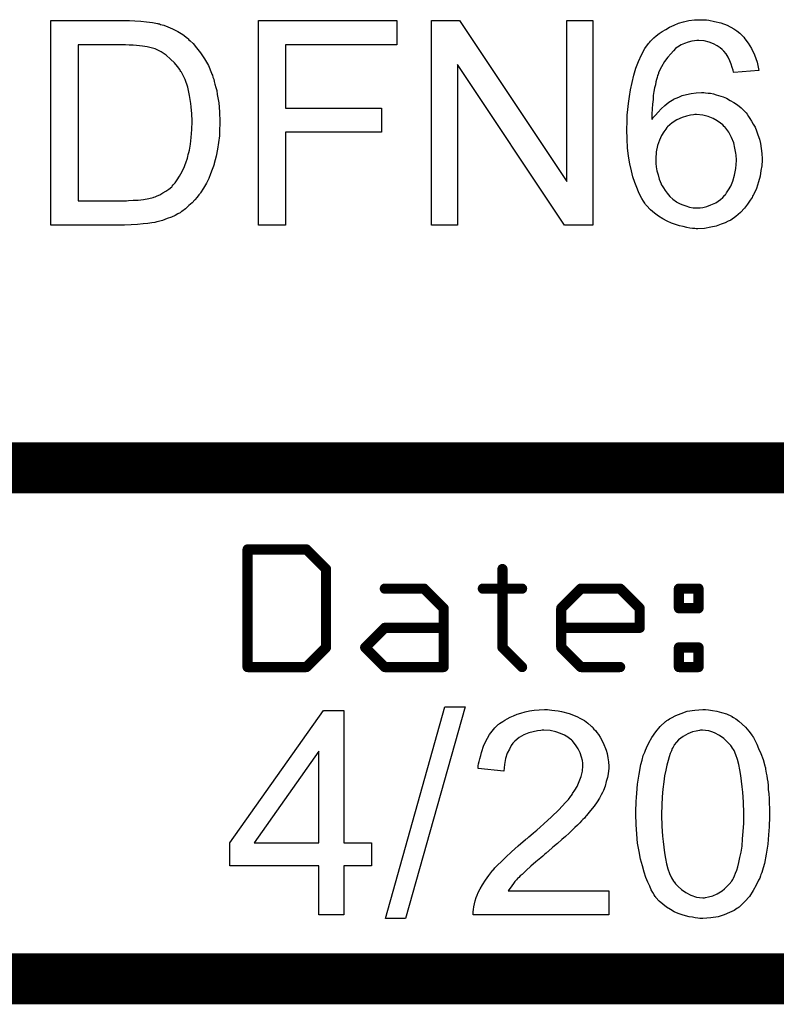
# Model space of a CAD drawing. Extents: x -1.6 to 9, y -2.8 to 5.2.
# Tile 100 of 197: x 7.058 to 7.354, y -2.81 to -2.425. Entities that reach past the tile are written whole.
import ezdxf

# ---------------------------------------------------------------- set-up
doc = ezdxf.new("R2010")
doc.units = 0
doc.layers.get('0').update_dxf_attribs({"linetype": 'CONTINUOUS'})
doc.layers.add('dfn6-15-57-c_document', color=1, linetype='CONTINUOUS')

# ---------------------------------------------------------------- blocks, each defined once
blk = doc.blocks.new('D32')
at = {"const_width": 0.001}
blk.add_lwpolyline([(-0.0005, 0, 1), (0.0005, 0, 1)], format="xyb", close=True, dxfattribs=at)
blk = doc.blocks.new('D34')
at = {"const_width": 0.002}
blk.add_lwpolyline([(-0.001, 0, 1), (0.001, 0, 1)], format="xyb", close=True, dxfattribs=at)

msp = doc.modelspace()

# ---------------------------------------------------------------- linework, layer by layer
at = {"layer": 'dfn6-15-57-c_document', "color": 1}
for points in [[(7.102859, -2.425084), (7.105173, -2.425199), (7.107487, -2.425431), (7.109801, -2.425778), (7.111768, -2.426125), (7.111883, -2.426125), (7.112115, -2.42624), (7.112462, -2.42624), (7.112925, -2.426472), (7.114197, -2.426819), (7.115817, -2.427398), (7.117668, -2.428207), (7.119635, -2.429249), (7.121602, -2.430406), (7.123453, -2.43191), (7.123569, -2.432026), (7.123685, -2.432141), (7.124032, -2.432488), (7.124495, -2.432835), (7.125652, -2.433992), (7.12704, -2.435612), (7.128544, -2.437579), (7.130164, -2.439893), (7.131668, -2.442554), (7.132941, -2.445562), (7.132941, -2.445678), (7.133056, -2.44591), (7.133288, -2.446372), (7.133404, -2.447066), (7.133751, -2.447876), (7.133982, -2.448802), (7.134213, -2.449843), (7.134561, -2.451116), (7.134908, -2.452389), (7.135139, -2.453893), (7.135718, -2.457132), (7.136065, -2.460719), (7.13618, -2.464653), (7.13618, -2.464769), (7.13618, -2.465), (7.13618, -2.465579), (7.13618, -2.466157), (7.136065, -2.466967), (7.136065, -2.467892), (7.135949, -2.470091), (7.135602, -2.472636), (7.135255, -2.475297), (7.134676, -2.478074), (7.133982, -2.480851), (7.133982, -2.480967), (7.133866, -2.481198), (7.133751, -2.481545), (7.133635, -2.482008), (7.133172, -2.483281), (7.132478, -2.4849), (7.131784, -2.486752), (7.130858, -2.488603), (7.129701, -2.49057), (7.128544, -2.492421), (7.128428, -2.492652), (7.127966, -2.493231), (7.127271, -2.494041), (7.126346, -2.495082), (7.125305, -2.496239), (7.124032, -2.497396), (7.122759, -2.498669), (7.121255, -2.49971), (7.121024, -2.499826), (7.120561, -2.500173), (7.119751, -2.500636), (7.118594, -2.501214), (7.117206, -2.501908), (7.115586, -2.502487), (7.113735, -2.503181), (7.111652, -2.50376), (7.111421, -2.50376), (7.111074, -2.503875), (7.110726, -2.503991), (7.109569, -2.504107), (7.10795, -2.504338), (7.106098, -2.504569), (7.1039, -2.504801), (7.10147, -2.504916), (7.098809, -2.505032), (7.07, -2.505032), (7.07, -2.424968), (7.100776, -2.424968), (7.102859, -2.425084)], [(7.205369, -2.434455), (7.161866, -2.434455), (7.161866, -2.459215), (7.199468, -2.459215), (7.199468, -2.468702), (7.161866, -2.468702), (7.161866, -2.505032), (7.151221, -2.505032), (7.151221, -2.424968), (7.205369, -2.424968), (7.205369, -2.434455)], [(7.282078, -2.505032), (7.271087, -2.505032), (7.229203, -2.442207), (7.229203, -2.505032), (7.219022, -2.505032), (7.219022, -2.424968), (7.229897, -2.424968), (7.271896, -2.487909), (7.271896, -2.424968), (7.282078, -2.424968), (7.282078, -2.505032)], [(7.325813, -2.424736), (7.326623, -2.424736), (7.327548, -2.424852), (7.329747, -2.425315), (7.332176, -2.425893), (7.334722, -2.426819), (7.337267, -2.428207), (7.33854, -2.429017), (7.339697, -2.429943), (7.339812, -2.430059), (7.339928, -2.430174), (7.340275, -2.430521), (7.340622, -2.430869), (7.341201, -2.431447), (7.341664, -2.432141), (7.342936, -2.433761), (7.344209, -2.435844), (7.345366, -2.438389), (7.346407, -2.441282), (7.347101, -2.444521), (7.337267, -2.445331), (7.337267, -2.445215), (7.337151, -2.4451), (7.337036, -2.444405), (7.336689, -2.443364), (7.336226, -2.442091), (7.335763, -2.440703), (7.335069, -2.439315), (7.334259, -2.438042), (7.333449, -2.437001), (7.333217, -2.436769), (7.332755, -2.436306), (7.331945, -2.435612), (7.330788, -2.434802), (7.329284, -2.434108), (7.327664, -2.433414), (7.325697, -2.432951), (7.323614, -2.43272), (7.322805, -2.43272), (7.321879, -2.432835), (7.320838, -2.433067), (7.319449, -2.433414), (7.318061, -2.433877), (7.316672, -2.434455), (7.315284, -2.435381), (7.315053, -2.435497), (7.314474, -2.435959), (7.313664, -2.436769), (7.312623, -2.437926), (7.311466, -2.439315), (7.310193, -2.440934), (7.309036, -2.443017), (7.307879, -2.445331), (7.307879, -2.445447), (7.307764, -2.445678), (7.307648, -2.446025), (7.307416, -2.446488), (7.307301, -2.447182), (7.307069, -2.447992), (7.306838, -2.448918), (7.306606, -2.450075), (7.306259, -2.451347), (7.306028, -2.452736), (7.305797, -2.45424), (7.305681, -2.45586), (7.305449, -2.457711), (7.305334, -2.459562), (7.305218, -2.461645), (7.305218, -2.463727), (7.305334, -2.463612), (7.305797, -2.462917), (7.306606, -2.461992), (7.307648, -2.460835), (7.308805, -2.459446), (7.310309, -2.458174), (7.311929, -2.456901), (7.31378, -2.455744), (7.313896, -2.455744), (7.314011, -2.455628), (7.314706, -2.455281), (7.315747, -2.454934), (7.317135, -2.454356), (7.318755, -2.453893), (7.320606, -2.453546), (7.322573, -2.453199), (7.324656, -2.453083), (7.325581, -2.453083), (7.326275, -2.453199), (7.327201, -2.453314), (7.328127, -2.45343), (7.329284, -2.453661), (7.330441, -2.454008), (7.333102, -2.454818), (7.33449, -2.455397), (7.335879, -2.456207), (7.337267, -2.457017), (7.338771, -2.457942), (7.340159, -2.459099), (7.341432, -2.460372), (7.341548, -2.460488), (7.341779, -2.460719), (7.342126, -2.461066), (7.342474, -2.461645), (7.343052, -2.462455), (7.343631, -2.463265), (7.344209, -2.464306), (7.344903, -2.465463), (7.345597, -2.466735), (7.346176, -2.468124), (7.346754, -2.469744), (7.347333, -2.471363), (7.34768, -2.473099), (7.348027, -2.475066), (7.348258, -2.477033), (7.348374, -2.479115), (7.348374, -2.479231), (7.348374, -2.479463), (7.348374, -2.47981), (7.348374, -2.480388), (7.348258, -2.481082), (7.348258, -2.481776), (7.347911, -2.483628), (7.347564, -2.485826), (7.346986, -2.48814), (7.346176, -2.490685), (7.345019, -2.493115), (7.345019, -2.493231), (7.344903, -2.493347), (7.344672, -2.493694), (7.34444, -2.494156), (7.343746, -2.495313), (7.342705, -2.496818), (7.341432, -2.498437), (7.339928, -2.500057), (7.338077, -2.501677), (7.33611, -2.503065), (7.335994, -2.503065), (7.335879, -2.503181), (7.335532, -2.503412), (7.335069, -2.503528), (7.333912, -2.504107), (7.332408, -2.504685), (7.330441, -2.505379), (7.328242, -2.505842), (7.325813, -2.506305), (7.323152, -2.506421), (7.322573, -2.506421), (7.321995, -2.506305), (7.321069, -2.506305), (7.320028, -2.506189), (7.318871, -2.505958), (7.317482, -2.505611), (7.316094, -2.505264), (7.314474, -2.504801), (7.312854, -2.504222), (7.311234, -2.503528), (7.309499, -2.502602), (7.307879, -2.501561), (7.306259, -2.500404), (7.30464, -2.499016), (7.303136, -2.497396), (7.30302, -2.49728), (7.302788, -2.496933), (7.302441, -2.49647), (7.301979, -2.49566), (7.301284, -2.494619), (7.300706, -2.493462), (7.300012, -2.491958), (7.299317, -2.490338), (7.298507, -2.488371), (7.297813, -2.486173), (7.297235, -2.483743), (7.296656, -2.481082), (7.296078, -2.478074), (7.295731, -2.474834), (7.295499, -2.471363), (7.295384, -2.467661), (7.295384, -2.467545), (7.295384, -2.46743), (7.295384, -2.467083), (7.295384, -2.46662), (7.295499, -2.465463), (7.295499, -2.463843), (7.295615, -2.461992), (7.295846, -2.459794), (7.296078, -2.457364), (7.296425, -2.454703), (7.296888, -2.452042), (7.297466, -2.449149), (7.29816, -2.446372), (7.29897, -2.443595), (7.300012, -2.440934), (7.301169, -2.438389), (7.302441, -2.435959), (7.303945, -2.433877), (7.304061, -2.433761), (7.304292, -2.43353), (7.304755, -2.433067), (7.305334, -2.432373), (7.306028, -2.431678), (7.306954, -2.430984), (7.308111, -2.430059), (7.309268, -2.429249), (7.310656, -2.428439), (7.31216, -2.427513), (7.313896, -2.426819), (7.315631, -2.426009), (7.317598, -2.425431), (7.319681, -2.424968), (7.321879, -2.424736), (7.324193, -2.424621), (7.325118, -2.424621), (7.325813, -2.424736)], [(7.099156, -2.434455), (7.080644, -2.434455), (7.080644, -2.495545), (7.099619, -2.495545), (7.100429, -2.495429), (7.102165, -2.495313), (7.104132, -2.495198), (7.106214, -2.494966), (7.108297, -2.494619), (7.110032, -2.494156), (7.110264, -2.494041), (7.110842, -2.493925), (7.111652, -2.493578), (7.112693, -2.493115), (7.11385, -2.492421), (7.115007, -2.491727), (7.116164, -2.490917), (7.117321, -2.489991), (7.117437, -2.48976), (7.1179, -2.489297), (7.118594, -2.488487), (7.119404, -2.48733), (7.120329, -2.485826), (7.121371, -2.48409), (7.122296, -2.482124), (7.123106, -2.479925), (7.123106, -2.47981), (7.123222, -2.479578), (7.123338, -2.479231), (7.123453, -2.478768), (7.123569, -2.47819), (7.123801, -2.47738), (7.124032, -2.47657), (7.124263, -2.475644), (7.12461, -2.47333), (7.124958, -2.470669), (7.125189, -2.467661), (7.125305, -2.464421), (7.125305, -2.464306), (7.125305, -2.463843), (7.125305, -2.463265), (7.125189, -2.462339), (7.125189, -2.461298), (7.125073, -2.460141), (7.124958, -2.458752), (7.124842, -2.457364), (7.124263, -2.45424), (7.123569, -2.451), (7.122528, -2.447992), (7.121834, -2.446488), (7.121139, -2.445215), (7.121139, -2.4451), (7.120908, -2.444868), (7.120677, -2.444521), (7.120445, -2.444058), (7.11952, -2.442901), (7.118363, -2.441513), (7.116859, -2.440009), (7.115123, -2.438505), (7.113156, -2.437232), (7.111074, -2.436191), (7.110842, -2.436075), (7.110264, -2.435959), (7.109222, -2.435612), (7.107718, -2.435265), (7.105867, -2.435034), (7.103553, -2.434687), (7.102165, -2.434571), (7.10066, -2.434571), (7.099156, -2.434455)], [(7.322689, -2.46176), (7.321995, -2.46176), (7.321532, -2.461876), (7.320375, -2.461992), (7.318755, -2.462339), (7.31702, -2.462917), (7.315053, -2.463843), (7.313201, -2.465), (7.31135, -2.46662), (7.311119, -2.466851), (7.310656, -2.46743), (7.309846, -2.468471), (7.309036, -2.469975), (7.308226, -2.471711), (7.307416, -2.473909), (7.306954, -2.476339), (7.306722, -2.479115), (7.306722, -2.479347), (7.306722, -2.479925), (7.306838, -2.480967), (7.306954, -2.482239), (7.307185, -2.483743), (7.307648, -2.485363), (7.308111, -2.487099), (7.308805, -2.488834), (7.308921, -2.489066), (7.309268, -2.489644), (7.30973, -2.490454), (7.310425, -2.491495), (7.311234, -2.492537), (7.312276, -2.493809), (7.313433, -2.494851), (7.314821, -2.495892), (7.315053, -2.496008), (7.315515, -2.496239), (7.316325, -2.496702), (7.317367, -2.497049), (7.318524, -2.497512), (7.319912, -2.497974), (7.321416, -2.498206), (7.323036, -2.498322), (7.323614, -2.498322), (7.324077, -2.498206), (7.325234, -2.49809), (7.326738, -2.497743), (7.328358, -2.497049), (7.330209, -2.496239), (7.33206, -2.494966), (7.332986, -2.494272), (7.333796, -2.493347), (7.333796, -2.493231), (7.334027, -2.493115), (7.33449, -2.492421), (7.335184, -2.491264), (7.33611, -2.48976), (7.33692, -2.487793), (7.337614, -2.485479), (7.338077, -2.482818), (7.338308, -2.479694), (7.338308, -2.479578), (7.338308, -2.479347), (7.338308, -2.478884), (7.338193, -2.478305), (7.338193, -2.477611), (7.338077, -2.476801), (7.33773, -2.47495), (7.337267, -2.472868), (7.336457, -2.470669), (7.3353, -2.468587), (7.333796, -2.46662), (7.333565, -2.466388), (7.332986, -2.46581), (7.33206, -2.465116), (7.330788, -2.46419), (7.329168, -2.463265), (7.327317, -2.46257), (7.325118, -2.461992), (7.322689, -2.46176)], [(7.208842, -2.776421), (7.200974, -2.776421), (7.22423, -2.693579), (7.232097, -2.693579), (7.208842, -2.776421)], [(7.18466, -2.746801), (7.195536, -2.746801), (7.195536, -2.755826), (7.18466, -2.755826), (7.18466, -2.775032), (7.174826, -2.775032), (7.174826, -2.755826), (7.14, -2.755826), (7.14, -2.746801), (7.176677, -2.694968), (7.18466, -2.694968), (7.18466, -2.746801)], [(7.265187, -2.694736), (7.266113, -2.694852), (7.26727, -2.694968), (7.268543, -2.695199), (7.269815, -2.695431), (7.272824, -2.69624), (7.275832, -2.697398), (7.277336, -2.698092), (7.27884, -2.698902), (7.280228, -2.699943), (7.281501, -2.7011), (7.281617, -2.701216), (7.281848, -2.701331), (7.28208, -2.701794), (7.282542, -2.702257), (7.283121, -2.702835), (7.283699, -2.703645), (7.284278, -2.704455), (7.284972, -2.705497), (7.286129, -2.707695), (7.287286, -2.710472), (7.287749, -2.71186), (7.28798, -2.71348), (7.288212, -2.7151), (7.288327, -2.716835), (7.288327, -2.717066), (7.288327, -2.717645), (7.288212, -2.718571), (7.288096, -2.719843), (7.287865, -2.721232), (7.287402, -2.722852), (7.286939, -2.724587), (7.286245, -2.726323), (7.286129, -2.726554), (7.285898, -2.727132), (7.285435, -2.728058), (7.284741, -2.729331), (7.283815, -2.730719), (7.282658, -2.732455), (7.28127, -2.73419), (7.27965, -2.736157), (7.279418, -2.736388), (7.27884, -2.737083), (7.278261, -2.737661), (7.277683, -2.73824), (7.276989, -2.738934), (7.276063, -2.739859), (7.275138, -2.740785), (7.273981, -2.741826), (7.272824, -2.742983), (7.271435, -2.744256), (7.269931, -2.745529), (7.268311, -2.747033), (7.26646, -2.748537), (7.264609, -2.750157), (7.264493, -2.750272), (7.264262, -2.750504), (7.263799, -2.750851), (7.263221, -2.751314), (7.262526, -2.752008), (7.261716, -2.752702), (7.259865, -2.754206), (7.257898, -2.755942), (7.256047, -2.757677), (7.254427, -2.759181), (7.253733, -2.75976), (7.253155, -2.760338), (7.253039, -2.760454), (7.252692, -2.760801), (7.252229, -2.761264), (7.25165, -2.761958), (7.251072, -2.762768), (7.250378, -2.763578), (7.248989, -2.765545), (7.288443, -2.765545), (7.288443, -2.775032), (7.235337, -2.775032), (7.235337, -2.774916), (7.235337, -2.774454), (7.235337, -2.77376), (7.235453, -2.772834), (7.235568, -2.771793), (7.2358, -2.770636), (7.236031, -2.769479), (7.236494, -2.768206), (7.236494, -2.76809), (7.236609, -2.767974), (7.236841, -2.76728), (7.237304, -2.766239), (7.237998, -2.764851), (7.238923, -2.763231), (7.240081, -2.76138), (7.241353, -2.759528), (7.242973, -2.757561), (7.242973, -2.757446), (7.243204, -2.75733), (7.243783, -2.756636), (7.244824, -2.755595), (7.246328, -2.75409), (7.248064, -2.752355), (7.250262, -2.750272), (7.252923, -2.747958), (7.255816, -2.745529), (7.255931, -2.745413), (7.256394, -2.745066), (7.257088, -2.744487), (7.257898, -2.743793), (7.25894, -2.742868), (7.260212, -2.741826), (7.261485, -2.740669), (7.262989, -2.739397), (7.265882, -2.73662), (7.268774, -2.733843), (7.270163, -2.732455), (7.271435, -2.731066), (7.272592, -2.729794), (7.273518, -2.728521), (7.273518, -2.728405), (7.273749, -2.728289), (7.273981, -2.727942), (7.274212, -2.727479), (7.275022, -2.726207), (7.275948, -2.724703), (7.276757, -2.722852), (7.277567, -2.720885), (7.27803, -2.718686), (7.278261, -2.716604), (7.278261, -2.716488), (7.278261, -2.716372), (7.278146, -2.715678), (7.27803, -2.714521), (7.277683, -2.713248), (7.27722, -2.711629), (7.27641, -2.710009), (7.275369, -2.708389), (7.273981, -2.706769), (7.273749, -2.706538), (7.273171, -2.706075), (7.272361, -2.705497), (7.271088, -2.704687), (7.269468, -2.703992), (7.267617, -2.703298), (7.265419, -2.702835), (7.262989, -2.70272), (7.262295, -2.70272), (7.261832, -2.702835), (7.260444, -2.702951), (7.258824, -2.703298), (7.257088, -2.703761), (7.255122, -2.704571), (7.25327, -2.705612), (7.251535, -2.707001), (7.251303, -2.707232), (7.250841, -2.707811), (7.250146, -2.708736), (7.249452, -2.710124), (7.248642, -2.711744), (7.247948, -2.713827), (7.247485, -2.716141), (7.247254, -2.718802), (7.237188, -2.717761), (7.237188, -2.717645), (7.237304, -2.717298), (7.237304, -2.716719), (7.237419, -2.71591), (7.237651, -2.714984), (7.237882, -2.713943), (7.238229, -2.71267), (7.238576, -2.711397), (7.239502, -2.70862), (7.24089, -2.705844), (7.2417, -2.704455), (7.242742, -2.703067), (7.243783, -2.701794), (7.24494, -2.700637), (7.245056, -2.700521), (7.245287, -2.700406), (7.245634, -2.700059), (7.246213, -2.699711), (7.246907, -2.699249), (7.247717, -2.698786), (7.248642, -2.698207), (7.249799, -2.697629), (7.251072, -2.69705), (7.25246, -2.696472), (7.253965, -2.696009), (7.255584, -2.695546), (7.25732, -2.695199), (7.259171, -2.694852), (7.261138, -2.694736), (7.263221, -2.694621), (7.264377, -2.694621), (7.265187, -2.694736)], [(7.327434, -2.694736), (7.328938, -2.694968), (7.330674, -2.695315), (7.332525, -2.695778), (7.334492, -2.696356), (7.336343, -2.697282), (7.336459, -2.697282), (7.336574, -2.697398), (7.337153, -2.697745), (7.338078, -2.698323), (7.339235, -2.699133), (7.340508, -2.70029), (7.341896, -2.701563), (7.343169, -2.703067), (7.344442, -2.704802), (7.344558, -2.705034), (7.34502, -2.705612), (7.345483, -2.706653), (7.346293, -2.708158), (7.346987, -2.709893), (7.347913, -2.71186), (7.348723, -2.714174), (7.349417, -2.716719), (7.349417, -2.716835), (7.349533, -2.717066), (7.349648, -2.717414), (7.349764, -2.717992), (7.34988, -2.718686), (7.349995, -2.719496), (7.350227, -2.720537), (7.350343, -2.721695), (7.350574, -2.722967), (7.35069, -2.724356), (7.350805, -2.725975), (7.351037, -2.727595), (7.351153, -2.729446), (7.351153, -2.731298), (7.351268, -2.73338), (7.351268, -2.735579), (7.351268, -2.735694), (7.351268, -2.736157), (7.351268, -2.736967), (7.351268, -2.737892), (7.351153, -2.739165), (7.351153, -2.740554), (7.351037, -2.742058), (7.350921, -2.743677), (7.350574, -2.74738), (7.349995, -2.751198), (7.349301, -2.7549), (7.348838, -2.756636), (7.34826, -2.758371), (7.34826, -2.758487), (7.348144, -2.758718), (7.347913, -2.759181), (7.347681, -2.75976), (7.34745, -2.76057), (7.346987, -2.76138), (7.346062, -2.763347), (7.344905, -2.765429), (7.343401, -2.767743), (7.341665, -2.769826), (7.339583, -2.771793), (7.339467, -2.771793), (7.339351, -2.772024), (7.339004, -2.772255), (7.338541, -2.772487), (7.337963, -2.772834), (7.337384, -2.773297), (7.335649, -2.774107), (7.333566, -2.774916), (7.331136, -2.775726), (7.328244, -2.776189), (7.32512, -2.776421), (7.323963, -2.776421), (7.323153, -2.776305), (7.322227, -2.776189), (7.32107, -2.775958), (7.319798, -2.775726), (7.318409, -2.775379), (7.317021, -2.774916), (7.315517, -2.774454), (7.314013, -2.77376), (7.312509, -2.77295), (7.311005, -2.772024), (7.309501, -2.770867), (7.308112, -2.769594), (7.306839, -2.768206), (7.306724, -2.76809), (7.306492, -2.767743), (7.306145, -2.767165), (7.305567, -2.766239), (7.304988, -2.765198), (7.30441, -2.763809), (7.3036, -2.762189), (7.302906, -2.760338), (7.302211, -2.758256), (7.301517, -2.755826), (7.300823, -2.753165), (7.300244, -2.750157), (7.299666, -2.746917), (7.299319, -2.743446), (7.299087, -2.739628), (7.298972, -2.735579), (7.298972, -2.735463), (7.298972, -2.735), (7.298972, -2.73419), (7.298972, -2.733265), (7.299087, -2.731992), (7.299087, -2.730603), (7.299203, -2.729099), (7.299319, -2.727364), (7.299666, -2.723777), (7.300244, -2.719959), (7.300939, -2.716141), (7.301401, -2.714405), (7.301864, -2.71267), (7.301864, -2.712554), (7.30198, -2.712323), (7.302211, -2.71186), (7.302443, -2.711282), (7.302674, -2.710472), (7.303137, -2.709662), (7.304063, -2.707695), (7.30522, -2.705612), (7.306724, -2.703414), (7.308459, -2.701216), (7.310542, -2.699364), (7.310658, -2.699364), (7.310773, -2.699133), (7.31112, -2.698902), (7.311583, -2.69867), (7.312162, -2.698207), (7.312856, -2.69786), (7.314591, -2.696935), (7.316674, -2.696125), (7.319104, -2.695315), (7.321996, -2.694852), (7.32512, -2.694621), (7.326161, -2.694621), (7.327434, -2.694736)], [(7.325004, -2.70272), (7.32431, -2.70272), (7.323847, -2.702835), (7.322575, -2.703067), (7.32107, -2.703414), (7.319335, -2.704108), (7.317484, -2.705149), (7.316558, -2.705844), (7.315633, -2.706538), (7.314823, -2.707463), (7.314013, -2.708505), (7.314013, -2.70862), (7.313781, -2.708852), (7.31355, -2.709315), (7.313203, -2.709893), (7.312856, -2.710819), (7.312393, -2.71186), (7.312046, -2.713133), (7.311583, -2.714637), (7.31112, -2.716372), (7.310658, -2.718339), (7.310195, -2.720537), (7.309848, -2.722967), (7.309501, -2.725744), (7.309269, -2.728752), (7.309153, -2.731992), (7.309038, -2.735579), (7.309038, -2.73581), (7.309038, -2.736388), (7.309038, -2.73743), (7.309153, -2.738818), (7.309153, -2.740322), (7.309269, -2.742173), (7.309385, -2.74414), (7.309616, -2.746223), (7.310195, -2.750735), (7.310542, -2.752934), (7.311005, -2.755016), (7.311467, -2.756983), (7.312162, -2.758834), (7.312856, -2.760454), (7.313666, -2.761842), (7.313666, -2.761958), (7.313897, -2.762074), (7.314476, -2.762884), (7.315517, -2.763925), (7.31679, -2.765082), (7.318525, -2.766239), (7.320492, -2.76728), (7.32269, -2.76809), (7.323847, -2.768206), (7.32512, -2.768322), (7.325814, -2.768322), (7.326277, -2.768206), (7.327434, -2.767974), (7.329054, -2.767512), (7.330789, -2.766702), (7.332756, -2.765545), (7.333682, -2.764851), (7.334607, -2.763925), (7.335533, -2.762999), (7.336459, -2.761842), (7.336459, -2.761727), (7.33669, -2.761495), (7.336921, -2.761148), (7.337153, -2.76057), (7.337616, -2.75976), (7.337963, -2.758718), (7.338426, -2.757561), (7.338888, -2.756173), (7.339235, -2.754438), (7.339698, -2.752586), (7.340161, -2.750388), (7.340508, -2.748074), (7.340739, -2.745297), (7.340971, -2.742405), (7.341202, -2.739165), (7.341202, -2.735579), (7.341202, -2.735463), (7.341202, -2.735347), (7.341202, -2.734769), (7.341202, -2.733727), (7.341087, -2.732339), (7.341087, -2.730835), (7.340971, -2.728984), (7.340855, -2.727017), (7.340624, -2.724818), (7.340045, -2.720422), (7.339698, -2.718224), (7.339235, -2.716141), (7.338773, -2.714174), (7.338078, -2.712323), (7.337384, -2.710703), (7.336574, -2.709315), (7.336574, -2.709199), (7.336343, -2.709083), (7.336111, -2.708736), (7.335764, -2.708273), (7.334723, -2.707232), (7.33345, -2.705959), (7.331715, -2.704802), (7.329748, -2.703761), (7.328707, -2.703298), (7.32755, -2.702951), (7.326277, -2.702835), (7.325004, -2.70272)], [(7.174826, -2.710934), (7.149603, -2.746801), (7.174826, -2.746801), (7.174826, -2.710934)]]:
    msp.add_lwpolyline(points, dxfattribs=at)
for points, const_width in [([(7.045, -2.6), (7.745, -2.6)], 0.02), ([(7.147, -2.678), (7.147, -2.631961)], 0.004), ([(7.147, -2.631961), (7.17002, -2.631961)], 0.004), ([(7.147, -2.630961), (7.147, -2.630961)], 0.002), ([(7.147, -2.630961), (7.147, -2.630961)], 0.002), ([(7.148, -2.631961), (7.148, -2.631961)], 0.002), ([(7.148, -2.631961), (7.148, -2.631961)], 0.002), ([(7.17002, -2.631961), (7.177693, -2.639634)], 0.004), ([(7.17002, -2.632961), (7.17002, -2.632961)], 0.002), ([(7.17002, -2.632961), (7.17002, -2.632961)], 0.002), ([(7.170727, -2.631254), (7.170727, -2.631254)], 0.002), ([(7.170727, -2.631254), (7.170727, -2.631254)], 0.002), ([(7.177693, -2.670327), (7.177693, -2.639634)], 0.004), ([(7.176986, -2.640341), (7.176986, -2.640341)], 0.002), ([(7.176986, -2.640341), (7.176986, -2.640341)], 0.002), ([(7.178693, -2.639634), (7.178693, -2.639634)], 0.002), ([(7.178693, -2.639634), (7.178693, -2.639634)], 0.002), ([(7.246752, -2.670327), (7.246752, -2.639634)], 0.004), ([(7.247752, -2.639634), (7.247752, -2.639634)], 0.002), ([(7.247752, -2.639634), (7.247752, -2.639634)], 0.002), ([(7.200712, -2.647307), (7.216059, -2.647307)], 0.004), ([(7.200712, -2.646307), (7.200712, -2.646307)], 0.002), ([(7.200712, -2.646307), (7.200712, -2.646307)], 0.002), ([(7.216059, -2.647307), (7.223732, -2.65498)], 0.004), ([(7.216059, -2.648307), (7.216059, -2.648307)], 0.002), ([(7.216059, -2.648307), (7.216059, -2.648307)], 0.002), ([(7.216766, -2.6466), (7.216766, -2.6466)], 0.002), ([(7.216766, -2.6466), (7.216766, -2.6466)], 0.002), ([(7.239078, -2.647307), (7.254425, -2.647307)], 0.004), ([(7.239078, -2.646307), (7.239078, -2.646307)], 0.002), ([(7.239078, -2.646307), (7.239078, -2.646307)], 0.002), ([(7.254425, -2.648307), (7.254425, -2.648307)], 0.002), ([(7.254425, -2.648307), (7.254425, -2.648307)], 0.002), ([(7.269771, -2.65498), (7.277444, -2.647307)], 0.004), ([(7.277444, -2.647307), (7.292791, -2.647307)], 0.004), ([(7.277444, -2.646307), (7.277444, -2.646307)], 0.002), ([(7.277444, -2.646307), (7.277444, -2.646307)], 0.002), ([(7.278152, -2.648014), (7.278152, -2.648014)], 0.002), ([(7.278152, -2.648014), (7.278152, -2.648014)], 0.002), ([(7.292791, -2.647307), (7.300464, -2.65498)], 0.004), ([(7.292791, -2.648307), (7.292791, -2.648307)], 0.002), ([(7.292791, -2.648307), (7.292791, -2.648307)], 0.002), ([(7.293498, -2.6466), (7.293498, -2.6466)], 0.002), ([(7.293498, -2.6466), (7.293498, -2.6466)], 0.002), ([(7.315811, -2.65498), (7.315811, -2.647307)], 0.004), ([(7.315811, -2.647307), (7.323484, -2.647307)], 0.004), ([(7.315811, -2.646307), (7.315811, -2.646307)], 0.002), ([(7.315811, -2.646307), (7.315811, -2.646307)], 0.002), ([(7.316811, -2.647307), (7.316811, -2.647307)], 0.002), ([(7.316811, -2.647307), (7.316811, -2.647307)], 0.002), ([(7.323484, -2.65498), (7.323484, -2.647307)], 0.004), ([(7.323484, -2.648307), (7.323484, -2.648307)], 0.002), ([(7.323484, -2.648307), (7.323484, -2.648307)], 0.002), ([(7.324484, -2.647307), (7.324484, -2.647307)], 0.002), ([(7.324484, -2.647307), (7.324484, -2.647307)], 0.002), ([(7.223732, -2.678), (7.223732, -2.65498)], 0.004), ([(7.223025, -2.655688), (7.223025, -2.655688)], 0.002), ([(7.223025, -2.655688), (7.223025, -2.655688)], 0.002), ([(7.224732, -2.65498), (7.224732, -2.65498)], 0.002), ([(7.224732, -2.65498), (7.224732, -2.65498)], 0.002), ([(7.269771, -2.670327), (7.269771, -2.65498)], 0.004), ([(7.269064, -2.654273), (7.269064, -2.654273)], 0.002), ([(7.269064, -2.654273), (7.269064, -2.654273)], 0.002), ([(7.270771, -2.65498), (7.270771, -2.65498)], 0.002), ([(7.270771, -2.65498), (7.270771, -2.65498)], 0.002), ([(7.300464, -2.662654), (7.300464, -2.65498)], 0.004), ([(7.299757, -2.655688), (7.299757, -2.655688)], 0.002), ([(7.299757, -2.655688), (7.299757, -2.655688)], 0.002), ([(7.301464, -2.65498), (7.301464, -2.65498)], 0.002), ([(7.301464, -2.65498), (7.301464, -2.65498)], 0.002), ([(7.315811, -2.65498), (7.323484, -2.65498)], 0.004), ([(7.314811, -2.65498), (7.314811, -2.65498)], 0.002), ([(7.314811, -2.65498), (7.314811, -2.65498)], 0.002), ([(7.315811, -2.65398), (7.315811, -2.65398)], 0.002), ([(7.315811, -2.65398), (7.315811, -2.65398)], 0.002), ([(7.322484, -2.65498), (7.322484, -2.65498)], 0.002), ([(7.322484, -2.65498), (7.322484, -2.65498)], 0.002), ([(7.323484, -2.65598), (7.323484, -2.65598)], 0.002), ([(7.323484, -2.65598), (7.323484, -2.65598)], 0.002), ([(7.193039, -2.670327), (7.200712, -2.662654)], 0.004), ([(7.200712, -2.662654), (7.223732, -2.662654)], 0.004), ([(7.200712, -2.661654), (7.200712, -2.661654)], 0.002), ([(7.200712, -2.661654), (7.200712, -2.661654)], 0.002), ([(7.201419, -2.663361), (7.201419, -2.663361)], 0.002), ([(7.201419, -2.663361), (7.201419, -2.663361)], 0.002), ([(7.223732, -2.663654), (7.223732, -2.663654)], 0.002), ([(7.223732, -2.663654), (7.223732, -2.663654)], 0.002), ([(7.269771, -2.662654), (7.300464, -2.662654)], 0.004), ([(7.269771, -2.661654), (7.269771, -2.661654)], 0.002), ([(7.269771, -2.661654), (7.269771, -2.661654)], 0.002), ([(7.299464, -2.662654), (7.299464, -2.662654)], 0.002), ([(7.299464, -2.662654), (7.299464, -2.662654)], 0.002), ([(7.300464, -2.663654), (7.300464, -2.663654)], 0.002), ([(7.300464, -2.663654), (7.300464, -2.663654)], 0.002), ([(7.17002, -2.678), (7.177693, -2.670327)], 0.004), ([(7.176693, -2.670327), (7.176693, -2.670327)], 0.002), ([(7.176693, -2.670327), (7.176693, -2.670327)], 0.002), ([(7.1784, -2.671034), (7.1784, -2.671034)], 0.002), ([(7.1784, -2.671034), (7.1784, -2.671034)], 0.002), ([(7.193039, -2.670327), (7.200712, -2.678)], 0.004), ([(7.192332, -2.66962), (7.192332, -2.66962)], 0.002), ([(7.192332, -2.66962), (7.192332, -2.66962)], 0.002), ([(7.193746, -2.66962), (7.193746, -2.66962)], 0.002), ([(7.193746, -2.66962), (7.193746, -2.66962)], 0.002), ([(7.246752, -2.670327), (7.254425, -2.678)], 0.004), ([(7.245752, -2.670327), (7.245752, -2.670327)], 0.002), ([(7.245752, -2.670327), (7.245752, -2.670327)], 0.002), ([(7.247459, -2.66962), (7.247459, -2.66962)], 0.002), ([(7.247459, -2.66962), (7.247459, -2.66962)], 0.002), ([(7.269771, -2.670327), (7.277444, -2.678)], 0.004), ([(7.268771, -2.670327), (7.268771, -2.670327)], 0.002), ([(7.268771, -2.670327), (7.268771, -2.670327)], 0.002), ([(7.270478, -2.66962), (7.270478, -2.66962)], 0.002), ([(7.270478, -2.66962), (7.270478, -2.66962)], 0.002), ([(7.315811, -2.670327), (7.323484, -2.670327)], 0.004), ([(7.315811, -2.678), (7.315811, -2.670327)], 0.004), ([(7.315811, -2.669327), (7.315811, -2.669327)], 0.002), ([(7.315811, -2.669327), (7.315811, -2.669327)], 0.002), ([(7.316811, -2.670327), (7.316811, -2.670327)], 0.002), ([(7.316811, -2.670327), (7.316811, -2.670327)], 0.002), ([(7.323484, -2.678), (7.323484, -2.670327)], 0.004), ([(7.323484, -2.671327), (7.323484, -2.671327)], 0.002), ([(7.323484, -2.671327), (7.323484, -2.671327)], 0.002), ([(7.324484, -2.670327), (7.324484, -2.670327)], 0.002), ([(7.324484, -2.670327), (7.324484, -2.670327)], 0.002), ([(7.147, -2.678), (7.17002, -2.678)], 0.004), ([(7.146, -2.678), (7.146, -2.678)], 0.002), ([(7.146, -2.678), (7.146, -2.678)], 0.002), ([(7.147, -2.677), (7.147, -2.677)], 0.002), ([(7.147, -2.677), (7.147, -2.677)], 0.002), ([(7.169312, -2.677293), (7.169312, -2.677293)], 0.002), ([(7.169312, -2.677293), (7.169312, -2.677293)], 0.002), ([(7.17002, -2.679), (7.17002, -2.679)], 0.002), ([(7.17002, -2.679), (7.17002, -2.679)], 0.002), ([(7.200712, -2.678), (7.223732, -2.678)], 0.004), ([(7.200005, -2.678707), (7.200005, -2.678707)], 0.002), ([(7.200005, -2.678707), (7.200005, -2.678707)], 0.002), ([(7.200712, -2.677), (7.200712, -2.677)], 0.002), ([(7.200712, -2.677), (7.200712, -2.677)], 0.002), ([(7.222732, -2.678), (7.222732, -2.678)], 0.002), ([(7.222732, -2.678), (7.222732, -2.678)], 0.002), ([(7.223732, -2.679), (7.223732, -2.679)], 0.002), ([(7.223732, -2.679), (7.223732, -2.679)], 0.002), ([(7.253718, -2.678707), (7.253718, -2.678707)], 0.002), ([(7.253718, -2.678707), (7.253718, -2.678707)], 0.002), ([(7.277444, -2.678), (7.292791, -2.678)], 0.004), ([(7.276737, -2.678707), (7.276737, -2.678707)], 0.002), ([(7.276737, -2.678707), (7.276737, -2.678707)], 0.002), ([(7.277444, -2.677), (7.277444, -2.677)], 0.002), ([(7.277444, -2.677), (7.277444, -2.677)], 0.002), ([(7.292791, -2.679), (7.292791, -2.679)], 0.002), ([(7.292791, -2.679), (7.292791, -2.679)], 0.002), ([(7.315811, -2.678), (7.323484, -2.678)], 0.004), ([(7.314811, -2.678), (7.314811, -2.678)], 0.002), ([(7.314811, -2.678), (7.314811, -2.678)], 0.002), ([(7.315811, -2.677), (7.315811, -2.677)], 0.002), ([(7.315811, -2.677), (7.315811, -2.677)], 0.002), ([(7.322484, -2.678), (7.322484, -2.678)], 0.002), ([(7.322484, -2.678), (7.322484, -2.678)], 0.002), ([(7.323484, -2.679), (7.323484, -2.679)], 0.002), ([(7.323484, -2.679), (7.323484, -2.679)], 0.002), ([(7.045, -2.8), (7.745, -2.8)], 0.02)]:
    msp.add_lwpolyline(points, dxfattribs=dict(at, const_width=const_width))
at = {"layer": 'dfn6-15-57-c_document', "color": 1, "const_width": 0.002}
for points in [[(7.148, -2.631961, 1), (7.146, -2.631961)], [(7.147, -2.630961, 1), (7.147, -2.632961)], [(7.170727, -2.631254, 1.000854), (7.169312, -2.632668)], [(7.17002, -2.632961, 1), (7.17002, -2.630961)], [(7.178693, -2.639634, 1), (7.176693, -2.639634)], [(7.176986, -2.640341, 1), (7.1784, -2.638927)], [(7.247752, -2.639634, 1), (7.245752, -2.639634)], [(7.200712, -2.646307, 1), (7.200712, -2.648307)], [(7.216766, -2.6466, 1), (7.215352, -2.648014)], [(7.216059, -2.648307, 1), (7.216059, -2.646307)], [(7.239078, -2.646307, 1), (7.239078, -2.648307)], [(7.254425, -2.648307, 1), (7.254425, -2.646307)], [(7.277444, -2.646307, 1), (7.277444, -2.648307)], [(7.278152, -2.648014, 0.999854), (7.276737, -2.6466)], [(7.293498, -2.6466, 1), (7.292084, -2.648014)], [(7.292791, -2.648307, 1), (7.292791, -2.646307)], [(7.315811, -2.646307, 1), (7.315811, -2.648307)], [(7.316811, -2.647307, 1), (7.314811, -2.647307)], [(7.324484, -2.647307, 1), (7.322484, -2.647307)], [(7.323484, -2.648307, 1), (7.323484, -2.646307)], [(7.224732, -2.65498, 1), (7.222732, -2.65498)], [(7.223025, -2.655688, 0.999854), (7.224439, -2.654273)], [(7.269064, -2.654273, 1.000854), (7.270478, -2.655688)], [(7.270771, -2.65498, 1), (7.268771, -2.65498)], [(7.301464, -2.65498, 1), (7.299464, -2.65498)], [(7.299757, -2.655688, 0.999854), (7.301171, -2.654273)], [(7.315811, -2.65398, 1), (7.315811, -2.65598)], [(7.314811, -2.65498, 1), (7.316811, -2.65498)], [(7.322484, -2.65498, 1), (7.324484, -2.65498)], [(7.323484, -2.65598, 1), (7.323484, -2.65398)], [(7.200712, -2.661654, 1), (7.200712, -2.663654)], [(7.201419, -2.663361, 1), (7.200005, -2.661947)], [(7.223732, -2.663654, 1), (7.223732, -2.661654)], [(7.269771, -2.661654, 1), (7.269771, -2.663654)], [(7.299464, -2.662654, 1), (7.301464, -2.662654)], [(7.300464, -2.663654, 1), (7.300464, -2.661654)], [(7.176693, -2.670327, 1), (7.178693, -2.670327)], [(7.1784, -2.671034, 1), (7.176986, -2.66962)], [(7.193746, -2.66962, 1), (7.192332, -2.671034)], [(7.192332, -2.66962, 1), (7.193746, -2.671034)], [(7.247459, -2.66962, 1.000854), (7.246044, -2.671034)], [(7.245752, -2.670327, 1), (7.247752, -2.670327)], [(7.270478, -2.66962, 1), (7.269064, -2.671034)], [(7.268771, -2.670327, 1), (7.270771, -2.670327)], [(7.315811, -2.669327, 1), (7.315811, -2.671327)], [(7.316811, -2.670327, 1), (7.314811, -2.670327)], [(7.324484, -2.670327, 1), (7.322484, -2.670327)], [(7.323484, -2.671327, 1), (7.323484, -2.669327)], [(7.147, -2.677, 1), (7.147, -2.679)], [(7.146, -2.678, 1), (7.148, -2.678)], [(7.169312, -2.677293, 0.999854), (7.170727, -2.678707)], [(7.17002, -2.679, 1), (7.17002, -2.677)], [(7.200712, -2.677, 1), (7.200712, -2.679)], [(7.200005, -2.678707, 1), (7.201419, -2.677293)], [(7.222732, -2.678, 1), (7.224732, -2.678)], [(7.223732, -2.679, 1), (7.223732, -2.677)], [(7.253718, -2.678707, 1), (7.255132, -2.677293)], [(7.277444, -2.677, 1), (7.277444, -2.679)], [(7.276737, -2.678707, 1), (7.278151, -2.677293)], [(7.292791, -2.679, 1), (7.292791, -2.677)], [(7.315811, -2.677, 1), (7.315811, -2.679)], [(7.314811, -2.678, 1), (7.316811, -2.678)], [(7.322484, -2.678, 1), (7.324484, -2.678)], [(7.323484, -2.679, 1), (7.323484, -2.677)]]:
    msp.add_lwpolyline(points, format="xyb", dxfattribs=at)

# ---------------------------------------------------------------- block references
at = {"layer": 'dfn6-15-57-c_document'}
for name, p in [('D34', (7.147, -2.631961)), ('D34', (7.147, -2.631961)), ('D32', (7.146, -2.631961)), ('D32', (7.147, -2.630961)), ('D32', (7.147, -2.630961)), ('D32', (7.147, -2.630961)), ('D32', (7.147, -2.632961)), ('D32', (7.148, -2.631961)), ('D32', (7.148, -2.631961)), ('D32', (7.148, -2.631961)), ('D34', (7.17002, -2.631961)), ('D34', (7.17002, -2.631961)), ('D32', (7.169312, -2.632668)), ('D32', (7.17002, -2.630961)), ('D32', (7.17002, -2.632961)), ('D32', (7.17002, -2.632961)), ('D32', (7.17002, -2.632961)), ('D32', (7.170727, -2.631254)), ('D32', (7.170727, -2.631254)), ('D32', (7.170727, -2.631254)), ('D34', (7.177693, -2.639634)), ('D34', (7.177693, -2.639634)), ('D32', (7.176693, -2.639634)), ('D32', (7.176986, -2.640341)), ('D32', (7.176986, -2.640341)), ('D32', (7.176986, -2.640341)), ('D32', (7.1784, -2.638927)), ('D32', (7.178693, -2.639634)), ('D32', (7.178693, -2.639634)), ('D32', (7.178693, -2.639634)), ('D34', (7.246752, -2.639634)), ('D32', (7.245752, -2.639634)), ('D32', (7.247752, -2.639634)), ('D32', (7.247752, -2.639634)), ('D32', (7.247752, -2.639634)), ('D34', (7.200712, -2.647307)), ('D32', (7.200712, -2.646307)), ('D32', (7.200712, -2.646307)), ('D32', (7.200712, -2.646307)), ('D32', (7.200712, -2.648307)), ('D34', (7.216059, -2.647307)), ('D34', (7.216059, -2.647307)), ('D32', (7.215352, -2.648014)), ('D32', (7.216059, -2.646307)), ('D32', (7.216059, -2.648307)), ('D32', (7.216059, -2.648307)), ('D32', (7.216059, -2.648307)), ('D32', (7.216766, -2.6466)), ('D32', (7.216766, -2.6466)), ('D32', (7.216766, -2.6466)), ('D34', (7.239078, -2.647307)), ('D32', (7.239078, -2.646307)), ('D32', (7.239078, -2.646307)), ('D32', (7.239078, -2.646307)), ('D32', (7.239078, -2.648307)), ('D34', (7.254425, -2.647307)), ('D32', (7.254425, -2.646307)), ('D32', (7.254425, -2.648307)), ('D32', (7.254425, -2.648307)), ('D32', (7.254425, -2.648307)), ('D34', (7.277444, -2.647307)), ('D34', (7.277444, -2.647307)), ('D32', (7.276737, -2.6466)), ('D32', (7.277444, -2.646307)), ('D32', (7.277444, -2.646307)), ('D32', (7.277444, -2.646307)), ('D32', (7.277444, -2.648307)), ('D32', (7.278152, -2.648014)), ('D32', (7.278152, -2.648014)), ('D32', (7.278152, -2.648014)), ('D34', (7.292791, -2.647307)), ('D34', (7.292791, -2.647307)), ('D32', (7.292084, -2.648014)), ('D32', (7.292791, -2.646307)), ('D32', (7.292791, -2.648307)), ('D32', (7.292791, -2.648307)), ('D32', (7.292791, -2.648307)), ('D32', (7.293498, -2.6466)), ('D32', (7.293498, -2.6466)), ('D32', (7.293498, -2.6466)), ('D34', (7.315811, -2.647307)), ('D34', (7.315811, -2.647307)), ('D32', (7.314811, -2.647307)), ('D32', (7.315811, -2.646307)), ('D32', (7.315811, -2.646307)), ('D32', (7.315811, -2.646307)), ('D32', (7.315811, -2.648307)), ('D32', (7.316811, -2.647307)), ('D32', (7.316811, -2.647307)), ('D32', (7.316811, -2.647307)), ('D34', (7.323484, -2.647307)), ('D34', (7.323484, -2.647307)), ('D32', (7.322484, -2.647307)), ('D32', (7.323484, -2.646307)), ('D32', (7.323484, -2.648307)), ('D32', (7.323484, -2.648307)), ('D32', (7.323484, -2.648307)), ('D32', (7.324484, -2.647307)), ('D32', (7.324484, -2.647307)), ('D32', (7.324484, -2.647307)), ('D34', (7.223732, -2.65498)), ('D34', (7.223732, -2.65498)), ('D32', (7.222732, -2.65498)), ('D32', (7.223025, -2.655688)), ('D32', (7.223025, -2.655688)), ('D32', (7.223025, -2.655688)), ('D32', (7.224439, -2.654273)), ('D32', (7.224732, -2.65498)), ('D32', (7.224732, -2.65498)), ('D32', (7.224732, -2.65498)), ('D34', (7.269771, -2.65498)), ('D34', (7.269771, -2.65498)), ('D32', (7.268771, -2.65498)), ('D32', (7.269064, -2.654273)), ('D32', (7.269064, -2.654273)), ('D32', (7.269064, -2.654273)), ('D32', (7.270478, -2.655688)), ('D32', (7.270771, -2.65498)), ('D32', (7.270771, -2.65498)), ('D32', (7.270771, -2.65498)), ('D34', (7.300464, -2.65498)), ('D34', (7.300464, -2.65498)), ('D32', (7.299464, -2.65498)), ('D32', (7.299757, -2.655688)), ('D32', (7.299757, -2.655688)), ('D32', (7.299757, -2.655688)), ('D32', (7.301171, -2.654273)), ('D32', (7.301464, -2.65498)), ('D32', (7.301464, -2.65498)), ('D32', (7.301464, -2.65498)), ('D34', (7.315811, -2.65498)), ('D34', (7.315811, -2.65498)), ('D32', (7.314811, -2.65498)), ('D32', (7.314811, -2.65498)), ('D32', (7.314811, -2.65498)), ('D32', (7.315811, -2.65398)), ('D32', (7.315811, -2.65398)), ('D32', (7.315811, -2.65398)), ('D32', (7.315811, -2.65598)), ('D32', (7.316811, -2.65498)), ('D34', (7.323484, -2.65498)), ('D34', (7.323484, -2.65498)), ('D32', (7.322484, -2.65498)), ('D32', (7.322484, -2.65498)), ('D32', (7.322484, -2.65498)), ('D32', (7.323484, -2.65398)), ('D32', (7.323484, -2.65598)), ('D32', (7.323484, -2.65598)), ('D32', (7.323484, -2.65598)), ('D32', (7.324484, -2.65498)), ('D34', (7.200712, -2.662654)), ('D34', (7.200712, -2.662654)), ('D32', (7.200005, -2.661947)), ('D32', (7.200712, -2.661654)), ('D32', (7.200712, -2.661654)), ('D32', (7.200712, -2.661654)), ('D32', (7.200712, -2.663654)), ('D32', (7.201419, -2.663361)), ('D32', (7.201419, -2.663361)), ('D32', (7.201419, -2.663361)), ('D34', (7.223732, -2.662654)), ('D32', (7.223732, -2.661654)), ('D32', (7.223732, -2.663654)), ('D32', (7.223732, -2.663654)), ('D32', (7.223732, -2.663654)), ('D34', (7.269771, -2.662654)), ('D32', (7.269771, -2.661654)), ('D32', (7.269771, -2.661654)), ('D32', (7.269771, -2.661654)), ('D32', (7.269771, -2.663654)), ('D34', (7.300464, -2.662654)), ('D34', (7.300464, -2.662654)), ('D32', (7.299464, -2.662654)), ('D32', (7.299464, -2.662654)), ('D32', (7.299464, -2.662654)), ('D32', (7.300464, -2.661654)), ('D32', (7.300464, -2.663654)), ('D32', (7.300464, -2.663654)), ('D32', (7.300464, -2.663654)), ('D32', (7.301464, -2.662654)), ('D34', (7.177693, -2.670327)), ('D34', (7.177693, -2.670327)), ('D32', (7.176693, -2.670327)), ('D32', (7.176693, -2.670327)), ('D32', (7.176693, -2.670327)), ('D32', (7.176986, -2.66962)), ('D32', (7.1784, -2.671034)), ('D32', (7.1784, -2.671034)), ('D32', (7.1784, -2.671034)), ('D32', (7.178693, -2.670327)), ('D34', (7.193039, -2.670327)), ('D34', (7.193039, -2.670327)), ('D32', (7.192332, -2.66962)), ('D32', (7.192332, -2.66962)), ('D32', (7.192332, -2.66962)), ('D32', (7.192332, -2.671034)), ('D32', (7.193746, -2.66962)), ('D32', (7.193746, -2.66962)), ('D32', (7.193746, -2.66962)), ('D32', (7.193746, -2.671034)), ('D34', (7.246752, -2.670327)), ('D34', (7.246752, -2.670327)), ('D32', (7.245752, -2.670327)), ('D32', (7.245752, -2.670327)), ('D32', (7.245752, -2.670327)), ('D32', (7.246044, -2.671034)), ('D32', (7.247459, -2.66962)), ('D32', (7.247459, -2.66962)), ('D32', (7.247459, -2.66962)), ('D32', (7.247752, -2.670327)), ('D34', (7.269771, -2.670327)), ('D34', (7.269771, -2.670327)), ('D32', (7.268771, -2.670327)), ('D32', (7.268771, -2.670327)), ('D32', (7.268771, -2.670327)), ('D32', (7.269064, -2.671034)), ('D32', (7.270478, -2.66962)), ('D32', (7.270478, -2.66962)), ('D32', (7.270478, -2.66962)), ('D32', (7.270771, -2.670327)), ('D34', (7.315811, -2.670327)), ('D34', (7.315811, -2.670327)), ('D32', (7.314811, -2.670327)), ('D32', (7.315811, -2.669327)), ('D32', (7.315811, -2.669327)), ('D32', (7.315811, -2.669327)), ('D32', (7.315811, -2.671327)), ('D32', (7.316811, -2.670327)), ('D32', (7.316811, -2.670327)), ('D32', (7.316811, -2.670327)), ('D34', (7.323484, -2.670327)), ('D34', (7.323484, -2.670327)), ('D32', (7.322484, -2.670327)), ('D32', (7.323484, -2.669327)), ('D32', (7.323484, -2.671327)), ('D32', (7.323484, -2.671327)), ('D32', (7.323484, -2.671327)), ('D32', (7.324484, -2.670327)), ('D32', (7.324484, -2.670327)), ('D32', (7.324484, -2.670327)), ('D34', (7.147, -2.678)), ('D34', (7.147, -2.678)), ('D32', (7.146, -2.678)), ('D32', (7.146, -2.678)), ('D32', (7.146, -2.678)), ('D32', (7.147, -2.677)), ('D32', (7.147, -2.677)), ('D32', (7.147, -2.677)), ('D32', (7.147, -2.679)), ('D32', (7.148, -2.678)), ('D34', (7.17002, -2.678)), ('D32', (7.169312, -2.677293)), ('D32', (7.169312, -2.677293)), ('D32', (7.169312, -2.677293)), ('D32', (7.17002, -2.677)), ('D32', (7.17002, -2.679)), ('D32', (7.17002, -2.679)), ('D32', (7.17002, -2.679)), ('D32', (7.170727, -2.678707)), ('D34', (7.200712, -2.678)), ('D34', (7.200712, -2.678)), ('D32', (7.200005, -2.678707)), ('D32', (7.200005, -2.678707)), ('D32', (7.200005, -2.678707)), ('D32', (7.200712, -2.677)), ('D32', (7.200712, -2.677)), ('D32', (7.200712, -2.677)), ('D32', (7.200712, -2.679)), ('D32', (7.201419, -2.677293)), ('D34', (7.223732, -2.678)), ('D34', (7.223732, -2.678)), ('D32', (7.222732, -2.678)), ('D32', (7.222732, -2.678)), ('D32', (7.222732, -2.678)), ('D32', (7.223732, -2.677)), ('D32', (7.223732, -2.679)), ('D32', (7.223732, -2.679)), ('D32', (7.223732, -2.679)), ('D32', (7.224732, -2.678)), ('D34', (7.254425, -2.678)), ('D32', (7.253718, -2.678707)), ('D32', (7.253718, -2.678707)), ('D32', (7.253718, -2.678707)), ('D32', (7.255132, -2.677293)), ('D34', (7.277444, -2.678)), ('D34', (7.277444, -2.678)), ('D32', (7.276737, -2.678707)), ('D32', (7.276737, -2.678707)), ('D32', (7.276737, -2.678707)), ('D32', (7.277444, -2.677)), ('D32', (7.277444, -2.677)), ('D32', (7.277444, -2.677)), ('D32', (7.277444, -2.679)), ('D32', (7.278151, -2.677293)), ('D34', (7.292791, -2.678)), ('D32', (7.292791, -2.677)), ('D32', (7.292791, -2.679)), ('D32', (7.292791, -2.679)), ('D32', (7.292791, -2.679)), ('D34', (7.315811, -2.678)), ('D34', (7.315811, -2.678)), ('D32', (7.314811, -2.678)), ('D32', (7.314811, -2.678)), ('D32', (7.314811, -2.678)), ('D32', (7.315811, -2.677)), ('D32', (7.315811, -2.677)), ('D32', (7.315811, -2.677)), ('D32', (7.315811, -2.679)), ('D32', (7.316811, -2.678)), ('D34', (7.323484, -2.678)), ('D34', (7.323484, -2.678)), ('D32', (7.322484, -2.678)), ('D32', (7.322484, -2.678)), ('D32', (7.322484, -2.678)), ('D32', (7.323484, -2.677)), ('D32', (7.323484, -2.679)), ('D32', (7.323484, -2.679)), ('D32', (7.323484, -2.679)), ('D32', (7.324484, -2.678))]:
    msp.add_blockref(name, p, dxfattribs=at)

doc.saveas('drawing.dxf')
